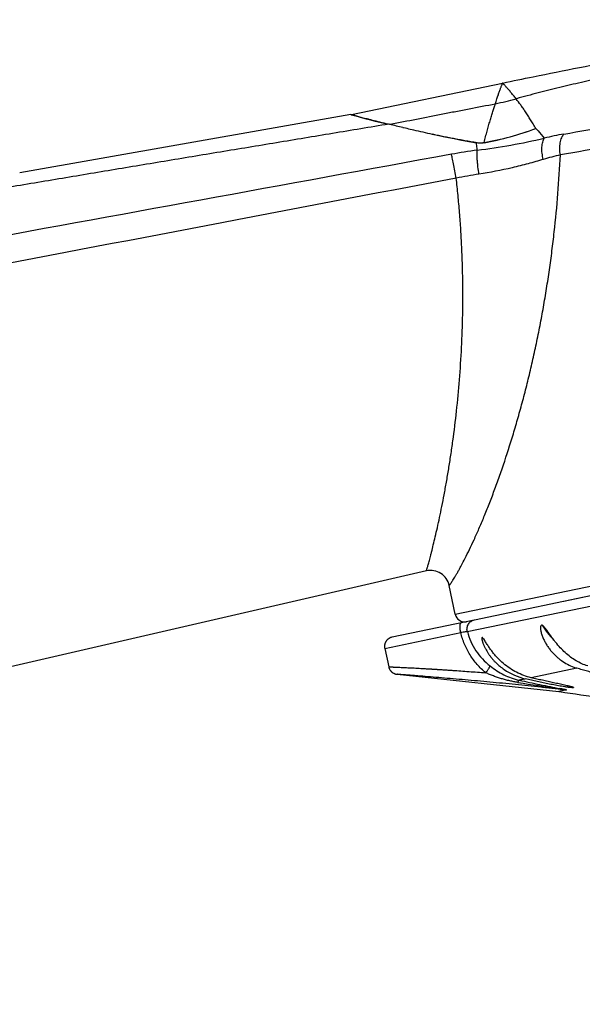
# Model space of a CAD drawing. Header units: millimetres. Extents: x -139 to 522, y -59 to 433.
# Tile 38 of 40: x 455 to 485, y 342 to 394. Entities that reach past the tile are written whole.
import ezdxf

# ---------------------------------------------------------------- set-up
doc = ezdxf.new("R2010")
doc.units = ezdxf.units.MM
doc.header["$LTSCALE"] = 23.1
doc.layers.get('0').update_dxf_attribs({"linetype": 'CONTINUOUS'})

msp = doc.modelspace()

# ---------------------------------------------------------------- linework, layer by layer
at = {"color": 7, "linetype": 'CONTINUOUS'}
for p, q in [((472.624, 388.778), (480.575, 390.435)), ((472.593, 388.772), (455.188, 385.709)), ((474.592, 388.288), (474.634, 388.278)), ((474.636, 388.278), (474.635, 388.278)), ((475.325, 388.107), (475.337, 388.104)), ((475.337, 388.104), (475.469, 388.072)), ((475.469, 388.072), (475.541, 388.055)), ((475.541, 388.055), (475.632, 388.033)), ((475.632, 388.033), (475.724, 388.011)), ((475.724, 388.011), (475.822, 387.988)), ((475.822, 387.988), (475.883, 387.974)), ((520.399, 370.786), (479.096, 362.18)), ((478.718, 361.569), (504.245, 366.889)), ((476.569, 364.762), (377.801, 341.958)), ((491.013, 364.661), (483.789, 363.158)), ((478.088, 362.48), (477.773, 363.992)), ((479.078, 362.176), (474.764, 361.277)), ((474.376, 360.688), (474.377, 360.681)), ((474.38, 360.682), (474.59, 359.715))]:
    msp.add_line(p, q, dxfattribs=at)
at = {"color": 9, "linetype": 'CONTINUOUS'}
for p, q in [((481.288, 389.603), (481.312, 389.61)), ((472.619, 388.765), (472.593, 388.772)), ((478.088, 362.48), (522.141, 371.66)), ((474.391, 360.684), (478.372, 361.514)), ((474.377, 360.681), (474.391, 360.684)), ((484.48, 359.645), (482.075, 359.143)), ((484.301, 358.628), (484.31, 358.622)), ((483.752, 358.466), (483.535, 358.42)), ((483.778, 358.462), (483.562, 358.417)), ((483.906, 358.498), (483.752, 358.466)), ((483.932, 358.494), (483.778, 358.462))]:
    msp.add_line(p, q, dxfattribs=at)
at = {"color": 7, "linetype": 'CONTINUOUS'}
for points in [[(474.764, 361.277), (474.745, 361.273), (474.725, 361.267), (474.705, 361.261), (474.685, 361.253), (474.665, 361.245), (474.646, 361.236), (474.627, 361.226), (474.608, 361.215), (474.59, 361.204), (474.572, 361.191), (474.555, 361.178), (474.539, 361.165), (474.523, 361.15), (474.507, 361.135), (474.493, 361.12), (474.479, 361.104), (474.466, 361.088), (474.454, 361.071), (474.442, 361.053), (474.431, 361.035), (474.421, 361.017), (474.412, 360.998), (474.404, 360.979), (474.396, 360.959), (474.389, 360.939), (474.383, 360.919), (474.378, 360.899), (474.374, 360.878), (474.371, 360.857), (474.368, 360.836), (474.366, 360.814), (474.366, 360.793), (474.366, 360.772), (474.367, 360.75), (474.369, 360.729), (474.372, 360.709), (474.376, 360.688)], [(474.59, 359.715), (474.592, 359.708), (474.597, 359.687), (474.603, 359.666), (474.611, 359.645), (474.619, 359.625), (474.628, 359.605), (474.637, 359.586), (474.648, 359.567), (474.659, 359.549), (474.671, 359.531), (474.684, 359.514), (474.698, 359.497), (474.713, 359.481), (474.728, 359.465), (474.743, 359.45), (474.76, 359.436), (474.777, 359.422), (474.795, 359.41), (474.813, 359.398), (474.832, 359.387), (474.851, 359.376), (474.871, 359.367), (474.891, 359.358), (474.911, 359.35), (474.932, 359.343), (474.953, 359.337), (474.975, 359.332), (474.996, 359.328), (475.018, 359.325), (475.029, 359.324)], [(475.029, 359.324), (483.539, 358.42), (483.549, 358.419), (483.558, 358.417), (483.562, 358.417)]]:
    msp.add_lwpolyline(points, dxfattribs=at)
for centre, radius, start, end in [((472.42, 389.757), 1, 279.9823, 281.7717), ((490.801, 452.131), 65.868, 255.79187, 256.41125), ((491.059, 452.936), 66.711, 256.85107, 257.71838), ((490.514, 450.438), 64.155, 257.71928, 259.84161), ((476.794, 363.788), 1, 11.7711, 103.0002), ((478.577, 362.582), 0.5, 191.77, 281.7312), ((482.52, 362.273), 3.278, 235.4527, 256.8577), ((485.217, 362.103), 2.567, 249.659, 253.3106), ((491.528, 408.291), 50.506, 260.9255, 263.4991)]:
    msp.add_arc(centre, radius, start, end, dxfattribs=at)
at = {"color": 9, "linetype": 'CONTINUOUS'}
for centre, radius, start, end in [((494.194, 468.387), 82.493, 254.83916, 256.19851), ((476.775, 402.884), 15.843, 280.2718, 290.5001), ((476.838, 402.847), 15.787, 280.0783, 290.3339), ((486.105, 374.492), 13.457, 99.8638, 104.3529), ((478.897, 387.902), 0.683, 296.2062, 298.6969), ((474.246, 425.17), 38.594, 277.4389, 282.7583), ((479.009, 387.308), 0.591, 358.6734, 359.5616), ((482.922, 359.236), 27.909, 97.5761, 100.3915), ((486.216, 374.854), 12.08, 102.4322, 106.8477), ((483.642, 357.66), 28.311, 98.7535, 101.2164), ((479.209, 361.695), 0.507, 191.7539, 194.3368), ((483.528, 364.135), 4.941, 215.771, 216.7017), ((483.409, 364.046), 4.792, 216.7006, 218.3216), ((583.926, 1007.549), 656.709, 261.016814, 261.206665), ((481.505, 353.927), 5.469, 59.2514, 59.5324), ((483.699, 357.979), 0.49, 80.6057, 83.7923), ((483.853, 358.018), 0.483, 80.5345, 83.6169)]:
    msp.add_arc(centre, radius, start, end, dxfattribs=at)
for points, knots in [([(483.8, 387.75), (484.642, 387.896), (486.376, 388.201), (489.039, 388.676), (491.333, 389.088), (493.211, 389.427), (494.637, 389.685), (496.066, 389.944), (497.493, 390.204), (498.909, 390.461), (500.761, 390.799), (503.005, 391.208), (505.586, 391.68), (507.63, 392.055), (509.164, 392.336), (510.225, 392.531), (511.22, 392.714), (512.144, 392.884), (512.993, 393.041), (513.764, 393.183), (514.356, 393.293), (514.788, 393.373), (515.079, 393.427), (515.349, 393.478), (515.597, 393.524), (515.822, 393.566), (516.024, 393.605), (516.204, 393.639), (516.339, 393.665), (516.436, 393.684), (516.5, 393.696), (516.558, 393.708), (516.611, 393.718), (516.657, 393.728), (516.698, 393.736), (516.728, 393.743), (516.75, 393.747), (516.764, 393.751), (516.776, 393.754), (516.787, 393.757), (516.796, 393.759), (516.803, 393.762), (516.807, 393.764), (516.81, 393.765), (516.812, 393.766), (516.813, 393.767), (516.813, 393.768), (516.812, 393.768), (516.813, 393.768), (516.813, 393.768)], [0, 0, 0, 0, 0.076398, 0.157427, 0.241774, 0.284745, 0.328, 0.37135, 0.414604, 0.45757, 0.500057, 0.582841, 0.661485, 0.734585, 0.768645, 0.800839, 0.831026, 0.859069, 0.884845, 0.908242, 0.929155, 0.938651, 0.947494, 0.955678, 0.963188, 0.970013, 0.976155, 0.981606, 0.986361, 0.988477, 0.990418, 0.992184, 0.993775, 0.995191, 0.996433, 0.997501, 0.997968, 0.998389, 0.998766, 0.999099, 0.99938, 0.9996, 0.999771, 0.999836, 0.999886, 0.999925, 0.999946, 0.999968, 1, 1, 1, 1]), ([(517.7, 392.977), (517.7, 392.977), (517.7, 392.976), (517.699, 392.976), (517.699, 392.976), (517.698, 392.975), (517.697, 392.975), (517.695, 392.974), (517.693, 392.973), (517.691, 392.971), (517.687, 392.97), (517.681, 392.967), (517.673, 392.965), (517.663, 392.961), (517.652, 392.958), (517.639, 392.955), (517.618, 392.949), (517.589, 392.942), (517.549, 392.933), (517.503, 392.923), (517.451, 392.912), (517.393, 392.9), (517.328, 392.887), (517.23, 392.867), (517.092, 392.839), (516.909, 392.803), (516.701, 392.763), (516.47, 392.718), (516.216, 392.669), (515.938, 392.616), (515.638, 392.559), (515.315, 392.498), (514.97, 392.432), (514.467, 392.337), (513.786, 392.209), (512.908, 392.044), (511.953, 391.865), (510.924, 391.672), (509.827, 391.467), (508.666, 391.25), (507.446, 391.022), (505.718, 390.7), (503.455, 390.278), (500.644, 389.756), (497.743, 389.217), (494.802, 388.673), (491.875, 388.134), (489.014, 387.61), (486.268, 387.115), (484.482, 386.8), (483.616, 386.651)], [0, 0, 0, 0, 0.000006, 0.000014, 0.000025, 0.000056, 0.000098, 0.000152, 0.000217, 0.000293, 0.00038, 0.000588, 0.00084, 0.001136, 0.001478, 0.001864, 0.002296, 0.003295, 0.004474, 0.005833, 0.007373, 0.009092, 0.010991, 0.013068, 0.017756, 0.023151, 0.029248, 0.036039, 0.043516, 0.051672, 0.060498, 0.069982, 0.080116, 0.090886, 0.11429, 0.140089, 0.168168, 0.198401, 0.230652, 0.264776, 0.300621, 0.338027, 0.416842, 0.499812, 0.585453, 0.672233, 0.758601, 0.843013, 0.923961, 1, 1, 1, 1]), ([(480.193, 389.346), (480.221, 389.43), (480.262, 389.553), (480.315, 389.71), (480.351, 389.816), (480.385, 389.914), (480.417, 390.003), (480.446, 390.084), (480.472, 390.157), (480.496, 390.221), (480.514, 390.27), (480.527, 390.304), (480.536, 390.327), (480.543, 390.347), (480.549, 390.365), (480.553, 390.381), (480.556, 390.394), (480.557, 390.405), (480.556, 390.413), (480.555, 390.418), (480.553, 390.421), (480.552, 390.424), (480.551, 390.425), (480.55, 390.427), (480.549, 390.427), (480.549, 390.428), (480.551, 390.429), (480.553, 390.43), (480.558, 390.431), (480.565, 390.433), (480.571, 390.434), (480.575, 390.435)], [0, 0, 0, 0, 0.227282, 0.330207, 0.425917, 0.514279, 0.595241, 0.668837, 0.734898, 0.793352, 0.844347, 0.866998, 0.887653, 0.906185, 0.922445, 0.93637, 0.948009, 0.957489, 0.965004, 0.968128, 0.9709, 0.973322, 0.975345, 0.976185, 0.97688, 0.977475, 0.978439, 0.980509, 0.984385, 0.990668, 1, 1, 1, 1]), ([(481.288, 389.604), (481.239, 389.668), (481.165, 389.761), (481.068, 389.879), (481.001, 389.96), (480.938, 390.034), (480.878, 390.102), (480.824, 390.165), (480.774, 390.22), (480.729, 390.27), (480.695, 390.307), (480.671, 390.334), (480.655, 390.351), (480.64, 390.367), (480.626, 390.381), (480.613, 390.393), (480.6, 390.404), (480.588, 390.412), (480.578, 390.418), (480.57, 390.422), (480.565, 390.424), (480.561, 390.425), (480.558, 390.426), (480.556, 390.427), (480.554, 390.427), (480.553, 390.428), (480.552, 390.428), (480.552, 390.429), (480.552, 390.429), (480.553, 390.43), (480.554, 390.43), (480.556, 390.431), (480.558, 390.431), (480.561, 390.432), (480.567, 390.433), (480.572, 390.434), (480.575, 390.435)], [0, 0, 0, 0, 0.214386, 0.31291, 0.405463, 0.491754, 0.571454, 0.644377, 0.710438, 0.769364, 0.820687, 0.84346, 0.864384, 0.883563, 0.901116, 0.917143, 0.931703, 0.944815, 0.956514, 0.961795, 0.96667, 0.971162, 0.973239, 0.975148, 0.9768, 0.978084, 0.978884, 0.979147, 0.979533, 0.9802, 0.981252, 0.982778, 0.984857, 0.987549, 0.990913, 1, 1, 1, 1]), ([(474.67, 388.269), (475.13, 388.36), (476.05, 388.54), (477.201, 388.765), (478.122, 388.945), (479.042, 389.124), (479.733, 389.257), (480.193, 389.346)], [0, 0, 0, 0, 0.249997, 0.499995, 0.624994, 0.749995, 1, 1, 1, 1]), ([(479.6, 387.303), (479.627, 387.406), (479.681, 387.607), (479.76, 387.901), (479.838, 388.18), (479.914, 388.443), (479.988, 388.691), (480.059, 388.924), (480.127, 389.14), (480.172, 389.279), (480.193, 389.346)], [0, 0, 0, 0, 0.150018, 0.293085, 0.429193, 0.55821, 0.679911, 0.794206, 0.900991, 1, 1, 1, 1]), ([(480.193, 389.346), (480.377, 389.382), (480.744, 389.46), (481.107, 389.554), (481.288, 389.604)], [0, 0, 0, 0, 0.500001, 1, 1, 1, 1]), ([(482.323, 388.044), (482.278, 388.123), (482.187, 388.277), (482.05, 388.502), (481.915, 388.714), (481.783, 388.916), (481.654, 389.105), (481.492, 389.335), (481.369, 389.499), (481.288, 389.604)], [0, 0, 0, 0, 0.146259, 0.28672, 0.42124, 0.549679, 0.671936, 0.787881, 1, 1, 1, 1]), ([(472.624, 388.778), (472.624, 388.778), (472.625, 388.778), (472.626, 388.778), (472.629, 388.777), (472.632, 388.776), (472.637, 388.775), (472.645, 388.773), (472.657, 388.77), (472.674, 388.765), (472.695, 388.759), (472.721, 388.752), (472.75, 388.745), (472.782, 388.736), (472.834, 388.722), (472.907, 388.702), (473.007, 388.676), (473.121, 388.645), (473.251, 388.611), (473.395, 388.574), (473.553, 388.533), (473.793, 388.471), (474.127, 388.386), (474.404, 388.318), (474.551, 388.282)], [0, 0, 0, 0, 0.000284, 0.00107, 0.002358, 0.004147, 0.006438, 0.009229, 0.016312, 0.025392, 0.036468, 0.049536, 0.064594, 0.08164, 0.100668, 0.144652, 0.196493, 0.256117, 0.323428, 0.398311, 0.480634, 0.570285, 0.771147, 1, 1, 1, 1]), ([(482.323, 388.044), (482.362, 388.003), (482.516, 387.837), (482.663, 387.663), (482.769, 387.529)], [0, 0, 0, 0, 0.245848, 1, 1, 1, 1]), ([(483.616, 386.651), (483.606, 386.704), (483.591, 386.812), (483.581, 386.975), (483.585, 387.136), (483.603, 387.289), (483.635, 387.431), (483.679, 387.557), (483.733, 387.663), (483.777, 387.724), (483.8, 387.75)], [0, 0, 0, 0, 0.141084, 0.284187, 0.425656, 0.561708, 0.688932, 0.805074, 0.908689, 1, 1, 1, 1]), ([(479.6, 387.294), (479.563, 387.287), (479.491, 387.278), (479.386, 387.274), (479.289, 387.278), (479.228, 387.285), (479.199, 387.289)], [0, 0, 0, 0, 0.279837, 0.541283, 0.780604, 1, 1, 1, 1]), ([(479.243, 386.901), (479.24, 386.934), (479.228, 387.064), (479.213, 387.194), (479.199, 387.29)], [0, 0, 0, 0, 0.256769, 1, 1, 1, 1]), ([(479.225, 387.303), (479.282, 387.294), (479.371, 387.285), (479.497, 387.288), (479.565, 387.297), (479.6, 387.303)], [0, 0, 0, 0, 0.454614, 0.716731, 1, 1, 1, 1]), ([(482.715, 386.416), (482.702, 386.468), (482.678, 386.574), (482.653, 386.736), (482.64, 386.897), (482.64, 387.053), (482.653, 387.197), (482.68, 387.327), (482.717, 387.437), (482.75, 387.501), (482.769, 387.529)], [0, 0, 0, 0, 0.141574, 0.28586, 0.428932, 0.566514, 0.694728, 0.810585, 0.912332, 1, 1, 1, 1]), ([(477.888, 386.687), (460.324, 383.47), (433.973, 378.668), (398.829, 372.317), (381.254, 369.159), (372.465, 367.585)], [0, 0, 0, 0, 0.499988, 0.749991, 1, 1, 1, 1]), ([(477.773, 363.992), (477.773, 363.992), (477.773, 363.992), (477.774, 363.993), (477.776, 363.995), (477.778, 363.998), (477.78, 364.002), (477.785, 364.009), (477.792, 364.019), (477.803, 364.034), (477.816, 364.052), (477.831, 364.074), (477.856, 364.111), (477.892, 364.165), (477.942, 364.243), (478, 364.335), (478.067, 364.444), (478.14, 364.569), (478.221, 364.71), (478.309, 364.868), (478.44, 365.109), (478.618, 365.45), (478.845, 365.906), (479.087, 366.422), (479.341, 366.994), (479.604, 367.617), (479.873, 368.287), (480.145, 369), (480.515, 370.02), (480.869, 371.088), (481.208, 372.196), (481.459, 373.063), (481.701, 373.952), (481.931, 374.861), (482.149, 375.786), (482.354, 376.727), (482.547, 377.681), (482.725, 378.646), (482.89, 379.622), (483.041, 380.607), (483.176, 381.6), (483.335, 382.936), (483.495, 384.62), (483.582, 385.972), (483.616, 386.651)], [0, 0, 0, 0, 0.000021, 0.000085, 0.000191, 0.00034, 0.000531, 0.000766, 0.001366, 0.002141, 0.003092, 0.004221, 0.005528, 0.008687, 0.012578, 0.017214, 0.022602, 0.028749, 0.03565, 0.043292, 0.051664, 0.070537, 0.092145, 0.116341, 0.142927, 0.171665, 0.202324, 0.234685, 0.268568, 0.340184, 0.377583, 0.415855, 0.454893, 0.49461, 0.534911, 0.575714, 0.616949, 0.658557, 0.700485, 0.74269, 0.78514, 0.827802, 0.913636, 1, 1, 1, 1]), ([(478.135, 385.43), (478.112, 385.556), (478.064, 385.81), (477.995, 386.166), (477.942, 386.432), (477.908, 386.598), (477.894, 386.661), (477.888, 386.687)], [0, 0, 0, 0, 0.301739, 0.603687, 0.848897, 0.937124, 1, 1, 1, 1]), ([(479.334, 385.641), (479.314, 385.766), (479.288, 385.956), (479.26, 386.208), (479.245, 386.39), (479.235, 386.555), (479.231, 386.697), (479.233, 386.797), (479.237, 386.861), (479.241, 386.889), (479.243, 386.901)], [0, 0, 0, 0, 0.300762, 0.454519, 0.601112, 0.733518, 0.846056, 0.935214, 0.970615, 1, 1, 1, 1]), ([(482.715, 386.416), (482.45, 386.336), (481.907, 386.181), (480.785, 385.899), (479.92, 385.731), (479.334, 385.641)], [0, 0, 0, 0, 0.239813, 0.487321, 1, 1, 1, 1]), ([(478.135, 385.43), (469.367, 383.766), (451.833, 380.417), (425.544, 375.333), (399.266, 370.187), (381.756, 366.717), (373.003, 364.971)], [0, 0, 0, 0, 0.249997, 0.499996, 0.749997, 1, 1, 1, 1]), ([(476.569, 364.762), (476.569, 364.762), (476.569, 364.763), (476.569, 364.764), (476.57, 364.766), (476.571, 364.768), (476.572, 364.772), (476.574, 364.778), (476.577, 364.789), (476.581, 364.803), (476.587, 364.821), (476.593, 364.842), (476.601, 364.867), (476.609, 364.896), (476.622, 364.94), (476.641, 365.005), (476.665, 365.094), (476.694, 365.198), (476.726, 365.316), (476.762, 365.45), (476.801, 365.598), (476.859, 365.825), (476.939, 366.146), (477.041, 366.572), (477.151, 367.053), (477.267, 367.585), (477.386, 368.163), (477.507, 368.785), (477.627, 369.444), (477.745, 370.138), (477.858, 370.862), (478.004, 371.877), (478.165, 373.198), (478.318, 374.836), (478.427, 376.53), (478.486, 378.266), (478.492, 380.032), (478.448, 381.519), (478.382, 382.717), (478.317, 383.62), (478.236, 384.525), (478.171, 385.128), (478.135, 385.43)], [0, 0, 0, 0, 0.000019, 0.000078, 0.000176, 0.000315, 0.000494, 0.000714, 0.001278, 0.002009, 0.002908, 0.003977, 0.005217, 0.006632, 0.008221, 0.011931, 0.016359, 0.021513, 0.0274, 0.03402, 0.041374, 0.049456, 0.067774, 0.088869, 0.11259, 0.138753, 0.167153, 0.197574, 0.229793, 0.263599, 0.298804, 0.335233, 0.411145, 0.490294, 0.571884, 0.655318, 0.740144, 0.826026, 0.869282, 0.912711, 0.95629, 1, 1, 1, 1]), ([(478.713, 361.592), (478.707, 361.624), (478.699, 361.689), (478.708, 361.787), (478.734, 361.882), (478.779, 361.969), (478.839, 362.045), (478.913, 362.108), (478.998, 362.155), (479.06, 362.175), (479.091, 362.181)], [0, 0, 0, 0, 0.126236, 0.252293, 0.378007, 0.503266, 0.628029, 0.752326, 0.876263, 1, 1, 1, 1]), ([(478.372, 361.514), (478.365, 361.546), (478.354, 361.609), (478.342, 361.702), (478.337, 361.776), (478.336, 361.832), (478.337, 361.869), (478.34, 361.904), (478.345, 361.935), (478.351, 361.962), (478.362, 361.999), (478.381, 362.031), (478.403, 362.035)], [0, 0, 0, 0, 0.180758, 0.355335, 0.517516, 0.592207, 0.661722, 0.725441, 0.783038, 0.834356, 0.87935, 1, 1, 1, 1]), ([(482.657, 361.901), (482.745, 361.764), (482.93, 361.499), (483.144, 361.256), (483.257, 361.143)], [0, 0, 0, 0, 0.503827, 1, 1, 1, 1]), ([(478.722, 361.57), (478.707, 361.568), (478.666, 361.562), (478.59, 361.551), (478.489, 361.534), (478.413, 361.521), (478.372, 361.514)], [0, 0, 0, 0, 0.128083, 0.349486, 0.647499, 1, 1, 1, 1]), ([(479.69, 359.402), (479.529, 359.537), (479.226, 359.833), (478.848, 360.342), (478.555, 360.905), (478.422, 361.308), (478.372, 361.514)], [0, 0, 0, 0, 0.249385, 0.49909, 0.749336, 1, 1, 1, 1]), ([(478.722, 361.57), (478.767, 361.391), (478.889, 361.041), (479.158, 360.555), (479.501, 360.122), (479.773, 359.873), (479.917, 359.76)], [0, 0, 0, 0, 0.251079, 0.501469, 0.751003, 1, 1, 1, 1]), ([(474.59, 359.715), (474.59, 359.715), (474.591, 359.715), (474.591, 359.715), (474.592, 359.715), (474.593, 359.715), (474.594, 359.715), (474.596, 359.715), (474.6, 359.715), (474.605, 359.714), (474.611, 359.714), (474.618, 359.714), (474.63, 359.714), (474.647, 359.713), (474.671, 359.712), (474.699, 359.711), (474.731, 359.71), (474.766, 359.709), (474.806, 359.707), (474.849, 359.706), (474.913, 359.703), (475.001, 359.7), (475.116, 359.695), (475.243, 359.689), (475.38, 359.683), (475.526, 359.676), (475.681, 359.668), (475.843, 359.66), (476.072, 359.647), (476.309, 359.634), (476.553, 359.619), (476.695, 359.611), (476.79, 359.605), (476.839, 359.602), (476.888, 359.599), (476.928, 359.597), (476.961, 359.595), (476.981, 359.594), (476.998, 359.592), (477.014, 359.59), (477.035, 359.589), (477.06, 359.589), (477.085, 359.588), (477.109, 359.586), (477.143, 359.583), (477.184, 359.58), (477.251, 359.577), (477.336, 359.571), (477.437, 359.564), (477.574, 359.555), (477.747, 359.544), (478.027, 359.524), (478.383, 359.5), (478.961, 359.458), (479.398, 359.425), (479.69, 359.402)], [0, 0, 0, 0, 0.000028, 0.000111, 0.00025, 0.000445, 0.000694, 0.000997, 0.001768, 0.002754, 0.003953, 0.005364, 0.006983, 0.010842, 0.015509, 0.020969, 0.027201, 0.03419, 0.041914, 0.05035, 0.059471, 0.079662, 0.102284, 0.127131, 0.154007, 0.182719, 0.213085, 0.244934, 0.278116, 0.34794, 0.384353, 0.421636, 0.431085, 0.440583, 0.450127, 0.459712, 0.464523, 0.469348, 0.471769, 0.474194, 0.479044, 0.483892, 0.488753, 0.493633, 0.498528, 0.508341, 0.518185, 0.537987, 0.557935, 0.578023, 0.618581, 0.659608, 0.742897, 0.827567, 1, 1, 1, 1]), ([(479.69, 359.403), (479.721, 359.442), (479.764, 359.5), (479.817, 359.576), (479.85, 359.626), (479.877, 359.67), (479.897, 359.707), (479.909, 359.733), (479.915, 359.75), (479.917, 359.757), (479.917, 359.76)], [0, 0, 0, 0, 0.351115, 0.509857, 0.652238, 0.774817, 0.874856, 0.950163, 0.97825, 1, 1, 1, 1]), ([(479.917, 359.76), (480.03, 359.671), (480.264, 359.504), (480.637, 359.29), (481.032, 359.121), (481.306, 359.042), (481.446, 359.012)], [0, 0, 0, 0, 0.251101, 0.501968, 0.750887, 1, 1, 1, 1]), ([(481.384, 358.896), (481.312, 358.908), (481.166, 358.933), (480.949, 358.978), (480.733, 359.031), (480.52, 359.091), (480.308, 359.158), (480.099, 359.233), (479.893, 359.314), (479.757, 359.372), (479.69, 359.402)], [0, 0, 0, 0, 0.124979, 0.249949, 0.37497, 0.50009, 0.625306, 0.750529, 0.875547, 1, 1, 1, 1]), ([(481.775, 359.081), (481.744, 359.075), (481.686, 359.063), (481.601, 359.045), (481.522, 359.029), (481.47, 359.017), (481.446, 359.012)], [0, 0, 0, 0, 0.274961, 0.532307, 0.775044, 1, 1, 1, 1]), ([(481.385, 358.896), (481.39, 358.911), (481.401, 358.939), (481.415, 358.97), (481.425, 358.99), (481.432, 359), (481.439, 359.008), (481.443, 359.011), (481.445, 359.012)], [0, 0, 0, 0, 0.372076, 0.665165, 0.780265, 0.873981, 0.946661, 1, 1, 1, 1]), ([(481.446, 359.012), (481.629, 358.973), (481.994, 358.895), (482.536, 358.782), (483.067, 358.675), (483.416, 358.605), (483.587, 358.571)], [0, 0, 0, 0, 0.257327, 0.511313, 0.760194, 1, 1, 1, 1]), ([(483.534, 358.559), (483.539, 358.561), (483.556, 358.568), (483.574, 358.571), (483.587, 358.571)], [0, 0, 0, 0, 0.264943, 1, 1, 1, 1]), ([(483.534, 358.559), (483.551, 358.556), (483.585, 358.551), (483.635, 358.543), (483.684, 358.536), (483.725, 358.529), (483.758, 358.524), (483.782, 358.52), (483.806, 358.516), (483.826, 358.513), (483.841, 358.51), (483.852, 358.508), (483.864, 358.506), (483.875, 358.504), (483.884, 358.503), (483.891, 358.502), (483.895, 358.501), (483.899, 358.5), (483.903, 358.499), (483.905, 358.498), (483.906, 358.498), (483.906, 358.498), (483.906, 358.498)], [0, 0, 0, 0, 0.134915, 0.269077, 0.40237, 0.534404, 0.599856, 0.664875, 0.729222, 0.792516, 0.823648, 0.854383, 0.884751, 0.91468, 0.943663, 0.957341, 0.970014, 0.981228, 0.990411, 0.996867, 0.998883, 1, 1, 1, 1]), ([(483.932, 358.494), (483.932, 358.494), (483.932, 358.495), (483.931, 358.495), (483.93, 358.496), (483.928, 358.497), (483.926, 358.498), (483.923, 358.499), (483.914, 358.502), (483.9, 358.505), (483.881, 358.51), (483.859, 358.515), (483.837, 358.519), (483.813, 358.524), (483.781, 358.531), (483.74, 358.54), (483.69, 358.55), (483.639, 358.56), (483.605, 358.567), (483.587, 358.571)], [0, 0, 0, 0, 0.00154, 0.003779, 0.007747, 0.013036, 0.019504, 0.027225, 0.04599, 0.093776, 0.150963, 0.213724, 0.279917, 0.348183, 0.417734, 0.559092, 0.703319, 0.850476, 1, 1, 1, 1])]:
    msp.add_open_spline(points, degree=3, knots=knots, dxfattribs=at)
at = {"color": 7, "linetype": 'CONTINUOUS'}
for points, knots in [([(480.575, 390.435), (481.112, 390.547), (483.266, 390.991), (485.424, 391.414), (487.047, 391.713)], [0, 0, 0, 0, 0.249497, 1, 1, 1, 1]), ([(490.455, 391.601), (489.686, 391.468), (488.151, 391.189), (486.239, 390.804), (484.716, 390.469), (483.576, 390.203), (482.63, 389.966), (481.876, 389.767), (481.5, 389.663), (481.312, 389.61)], [0, 0, 0, 0, 0.249999, 0.499997, 0.624998, 0.749998, 0.874998, 0.937499, 1, 1, 1, 1]), ([(450.98, 384.358), (451.963, 384.522), (453.931, 384.851), (456.882, 385.345), (459.833, 385.838), (462.785, 386.329), (465.736, 386.82), (468.688, 387.31), (471.64, 387.801), (473.608, 388.126), (474.592, 388.288)], [0, 0, 0, 0, 0.125, 0.25, 0.375, 0.5, 0.625, 0.75, 0.875, 1, 1, 1, 1]), ([(476.869, 387.754), (476.959, 387.735), (477.142, 387.697), (477.42, 387.641), (477.705, 387.584), (477.996, 387.528), (478.294, 387.47), (478.547, 387.423), (478.754, 387.387), (478.964, 387.352), (479.121, 387.324), (479.225, 387.303)], [0, 0, 0, 0, 0.115279, 0.233448, 0.354561, 0.478461, 0.604741, 0.734004, 0.800165, 0.867041, 1, 1, 1, 1]), ([(482.657, 361.901), (482.654, 361.902), (482.649, 361.904), (482.64, 361.906), (482.632, 361.906), (482.621, 361.905), (482.609, 361.899), (482.597, 361.888), (482.587, 361.874), (482.578, 361.85), (482.571, 361.817), (482.568, 361.774), (482.569, 361.728), (482.573, 361.682), (482.582, 361.619), (482.599, 361.54), (482.625, 361.445), (482.656, 361.351), (482.692, 361.258), (482.732, 361.167), (482.776, 361.077), (482.823, 360.989), (482.89, 360.875), (482.981, 360.736), (483.101, 360.579), (483.23, 360.43), (483.368, 360.292), (483.513, 360.164), (483.715, 360.009), (483.982, 359.842), (484.209, 359.739), (484.325, 359.697)], [0, 0, 0, 0, 0.003082, 0.005971, 0.008708, 0.011333, 0.016427, 0.021674, 0.02732, 0.033407, 0.046644, 0.060896, 0.075802, 0.091143, 0.106785, 0.13865, 0.170995, 0.203604, 0.236358, 0.269188, 0.302047, 0.334901, 0.367721, 0.433175, 0.498299, 0.563011, 0.627251, 0.690961, 0.75409, 0.878363, 1, 1, 1, 1]), ([(482.901, 361.639), (482.882, 361.665), (482.844, 361.717), (482.795, 361.779), (482.755, 361.825), (482.724, 361.857), (482.697, 361.879), (482.674, 361.894), (482.663, 361.899), (482.657, 361.901)], [0, 0, 0, 0, 0.267513, 0.529865, 0.657345, 0.780417, 0.896251, 0.950143, 1, 1, 1, 1]), ([(485.052, 359.764), (484.946, 359.796), (484.736, 359.875), (484.433, 360.033), (484.141, 360.229), (483.864, 360.46), (483.601, 360.722), (483.396, 360.961), (483.24, 361.164), (483.125, 361.321), (483.013, 361.48), (482.939, 361.587), (482.901, 361.639)], [0, 0, 0, 0, 0.113873, 0.230884, 0.35118, 0.47502, 0.602403, 0.732977, 0.799266, 0.866046, 0.933098, 1, 1, 1, 1]), ([(479.519, 361.247), (479.517, 361.249), (479.513, 361.252), (479.506, 361.254), (479.499, 361.254), (479.494, 361.251), (479.49, 361.246), (479.486, 361.235), (479.484, 361.218), (479.485, 361.195), (479.489, 361.159), (479.498, 361.111), (479.514, 361.051), (479.534, 360.988), (479.557, 360.925), (479.582, 360.862), (479.609, 360.799), (479.639, 360.736), (479.671, 360.674), (479.715, 360.591), (479.775, 360.49), (479.853, 360.372), (479.937, 360.257), (480.027, 360.146), (480.121, 360.039), (480.254, 359.902), (480.43, 359.742), (480.583, 359.627), (480.661, 359.573)], [0, 0, 0, 0, 0.004159, 0.007497, 0.010267, 0.0129, 0.015871, 0.019439, 0.028445, 0.039462, 0.051858, 0.079241, 0.108694, 0.139348, 0.17076, 0.202681, 0.234957, 0.267491, 0.300218, 0.333093, 0.39917, 0.465557, 0.532146, 0.598869, 0.665676, 0.732536, 0.866285, 1, 1, 1, 1]), ([(479.573, 361.187), (479.565, 361.199), (479.551, 361.216), (479.533, 361.236), (479.524, 361.244), (479.519, 361.247)], [0, 0, 0, 0, 0.554241, 0.795848, 1, 1, 1, 1]), ([(482.075, 359.143), (481.942, 359.175), (481.68, 359.254), (481.303, 359.421), (480.946, 359.633), (480.613, 359.888), (480.359, 360.131), (480.171, 360.341), (480.037, 360.506), (479.911, 360.677), (479.812, 360.822), (479.736, 360.939), (479.681, 361.026), (479.628, 361.109), (479.592, 361.162), (479.573, 361.187)], [0, 0, 0, 0, 0.122763, 0.246491, 0.371261, 0.497207, 0.624259, 0.688117, 0.752068, 0.815957, 0.879475, 0.910894, 0.941844, 0.971896, 1, 1, 1, 1]), ([(486.841, 359.15), (486.838, 359.148), (486.832, 359.146), (486.817, 359.141), (486.793, 359.138), (486.76, 359.136), (486.722, 359.136), (486.681, 359.137), (486.625, 359.141), (486.554, 359.147), (486.469, 359.158), (486.386, 359.17), (486.304, 359.183), (486.197, 359.202), (486.067, 359.228), (485.913, 359.261), (485.763, 359.295), (485.616, 359.33), (485.471, 359.367), (485.279, 359.417), (485.042, 359.481), (484.76, 359.562), (484.573, 359.617), (484.48, 359.645)], [0, 0, 0, 0, 0.003648, 0.008078, 0.019421, 0.033494, 0.049391, 0.066308, 0.083742, 0.119115, 0.154381, 0.189194, 0.223479, 0.257247, 0.323388, 0.387981, 0.451383, 0.513876, 0.575687, 0.636992, 0.758603, 0.879467, 1, 1, 1, 1]), ([(483.906, 358.498), (483.797, 358.51), (483.578, 358.535), (483.248, 358.572), (482.918, 358.608), (482.475, 358.656), (481.918, 358.715), (481.249, 358.783), (480.58, 358.848), (479.699, 358.932), (478.83, 359.01), (477.979, 359.084), (477.37, 359.135), (476.794, 359.183), (476.339, 359.22), (476.002, 359.247), (475.774, 359.265), (475.569, 359.281), (475.391, 359.295), (475.261, 359.306), (475.175, 359.312), (475.124, 359.316), (475.086, 359.319), (475.052, 359.322), (475.044, 359.322), (475.027, 359.324), (475.029, 359.324)], [0, 0, 0, 0, 0.037082, 0.074175, 0.111411, 0.148882, 0.224189, 0.299774, 0.375258, 0.450318, 0.597616, 0.66889, 0.737648, 0.803036, 0.863506, 0.891251, 0.916948, 0.9402, 0.960489, 0.977184, 0.983993, 0.989678, 0.994172, 0.997413, 0.999364, 1, 1, 1, 1]), ([(484.289, 358.616), (484.281, 358.616), (484.263, 358.616), (484.222, 358.618), (484.162, 358.623), (484.086, 358.631), (484.006, 358.641), (483.925, 358.653), (483.815, 358.669), (483.679, 358.691), (483.516, 358.719), (483.354, 358.748), (483.193, 358.778), (482.98, 358.819), (482.716, 358.873), (482.401, 358.94), (482.087, 359.009), (481.879, 359.057), (481.775, 359.081)], [0, 0, 0, 0, 0.009221, 0.020858, 0.048432, 0.078918, 0.110657, 0.142929, 0.175402, 0.240395, 0.305103, 0.369416, 0.433349, 0.496956, 0.623429, 0.749253, 0.874718, 1, 1, 1, 1]), ([(484.292, 358.635), (484.287, 358.638), (484.275, 358.642), (484.247, 358.652), (484.206, 358.664), (484.151, 358.678), (484.092, 358.693), (484.029, 358.708), (483.941, 358.729), (483.828, 358.754), (483.689, 358.785), (483.546, 358.815), (483.402, 358.846), (483.208, 358.888), (482.962, 358.942), (482.667, 359.007), (482.371, 359.074), (482.174, 359.12), (482.075, 359.143)], [0, 0, 0, 0, 0.007785, 0.017115, 0.039124, 0.064182, 0.09124, 0.11968, 0.149124, 0.210118, 0.273, 0.337101, 0.402027, 0.467532, 0.599663, 0.732689, 0.8662, 1, 1, 1, 1]), ([(484.31, 358.622), (484.31, 358.622), (484.31, 358.621), (484.308, 358.62), (484.306, 358.619), (484.303, 358.618), (484.297, 358.617), (484.292, 358.617), (484.289, 358.616)], [0, 0, 0, 0, 0.055732, 0.127123, 0.211797, 0.318495, 0.610651, 1, 1, 1, 1]), ([(484.303, 358.63), (484.302, 358.631), (484.299, 358.632), (484.295, 358.634), (484.292, 358.635)], [0, 0, 0, 0, 0.22139, 1, 1, 1, 1]), ([(484.31, 358.622), (484.31, 358.623), (484.31, 358.624), (484.308, 358.626), (484.306, 358.628), (484.304, 358.629), (484.303, 358.63)], [0, 0, 0, 0, 0.166356, 0.38726, 0.65612, 1, 1, 1, 1])]:
    msp.add_open_spline(points, degree=3, knots=knots, dxfattribs=at)

doc.saveas('drawing.dxf')
